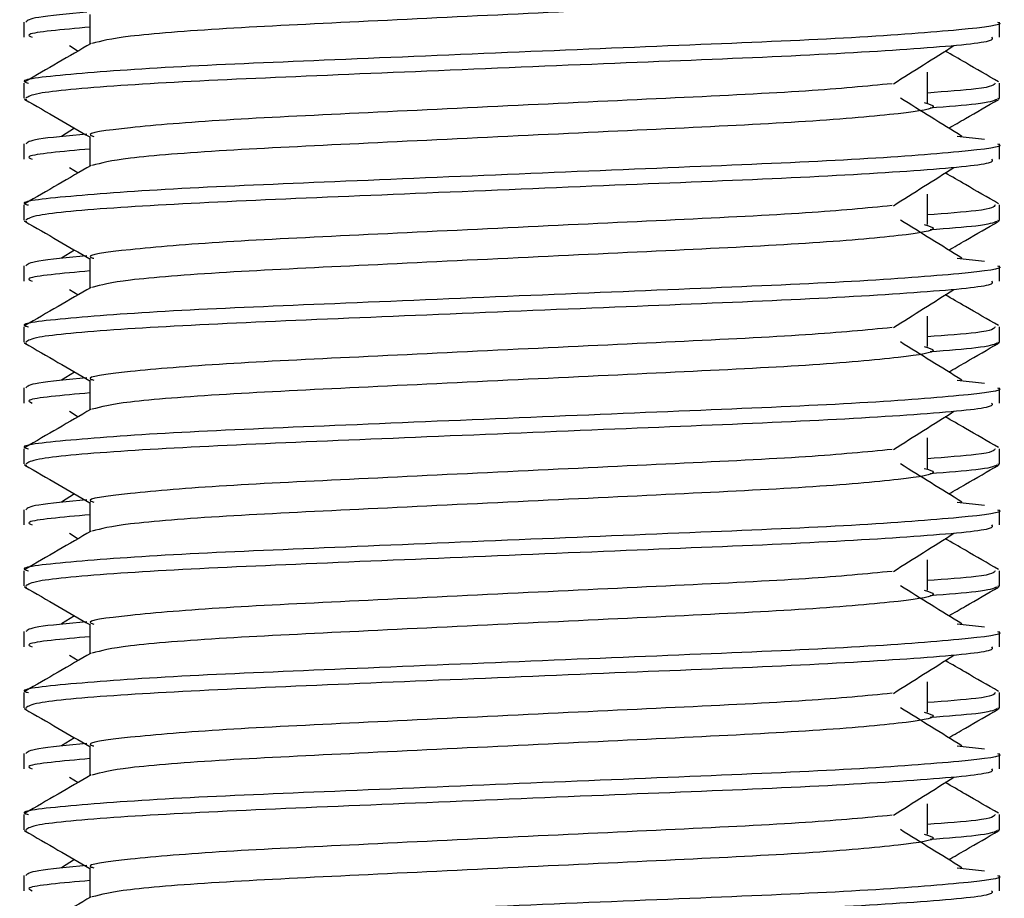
# Model space of a CAD drawing. Header units: millimetres. Extents: x 0 to 420, y 0 to 297.
# Tile 47 of 72: x 200.497 to 201.393, y 196.287 to 197.087. Entities that reach past the tile are written whole.
import ezdxf

# ---------------------------------------------------------------- set-up
doc = ezdxf.new("R2010")
doc.units = ezdxf.units.MM

msp = doc.modelspace()

# ---------------------------------------------------------------- linework, layer by layer
at = {"color": 7, "linetype": 'Continuous', "lineweight": 25}
for p, q in [((200.56095, 197.09216), (200.56095, 197.06505)), ((200.50086, 197.08527), (200.50086, 197.07139)), ((201.38895, 197.07139), (201.38895, 197.08527)), ((200.54238, 197.06381), (200.55024, 197.05885)), ((201.32324, 197.01183), (201.32324, 197.03958)), ((200.50086, 197.02972), (200.50086, 197.01589)), ((201.38895, 197.01589), (201.38895, 197.02972)), ((200.50113, 197.01529), (200.50337, 197.01479)), ((201.38701, 197.01589), (201.38868, 197.01529)), ((200.54706, 196.98861), (200.53507, 196.98118)), ((200.56095, 196.98115), (200.56095, 196.95404)), ((201.35026, 196.98121), (201.37529, 196.97851)), ((200.50086, 196.97426), (200.50086, 196.96038)), ((201.38895, 196.96038), (201.38895, 196.97426)), ((200.54238, 196.9528), (200.55024, 196.94784)), ((201.32324, 196.90082), (201.32324, 196.92857)), ((200.50086, 196.91871), (200.50086, 196.90488)), ((201.38895, 196.90488), (201.38895, 196.91871)), ((200.50113, 196.90428), (200.50337, 196.90378)), ((201.38701, 196.90488), (201.38868, 196.90428)), ((200.54706, 196.8776), (200.53507, 196.87017)), ((200.50086, 196.86325), (200.50086, 196.84937)), ((200.56095, 196.87014), (200.56095, 196.84303)), ((201.35026, 196.8702), (201.37529, 196.8675)), ((201.38895, 196.84937), (201.38895, 196.86325)), ((200.54238, 196.84179), (200.55024, 196.83683)), ((201.32324, 196.78981), (201.32324, 196.81756)), ((200.50086, 196.8077), (200.50086, 196.79386)), ((201.38895, 196.79386), (201.38895, 196.8077)), ((200.50113, 196.79327), (200.50337, 196.79277)), ((201.38701, 196.79386), (201.38868, 196.79327)), ((200.54706, 196.76659), (200.53507, 196.75916)), ((200.56095, 196.75913), (200.56095, 196.73201)), ((201.35026, 196.75919), (201.37529, 196.75649)), ((200.50086, 196.75224), (200.50086, 196.73836)), ((201.38895, 196.73836), (201.38895, 196.75224)), ((200.54238, 196.73078), (200.55024, 196.72582)), ((201.32324, 196.6788), (201.32324, 196.70655)), ((200.50086, 196.69669), (200.50086, 196.68285)), ((201.38895, 196.68285), (201.38895, 196.69669)), ((201.38701, 196.68285), (201.38868, 196.68226)), ((200.50113, 196.68226), (200.50337, 196.68176)), ((200.54706, 196.65558), (200.53507, 196.64815)), ((200.56095, 196.64812), (200.56095, 196.621)), ((201.35026, 196.64818), (201.37529, 196.64548)), ((200.50086, 196.64122), (200.50086, 196.62735)), ((201.38895, 196.62735), (201.38895, 196.64122)), ((200.54238, 196.61977), (200.55024, 196.61481)), ((201.32324, 196.56779), (201.32324, 196.59554)), ((200.50086, 196.58568), (200.50086, 196.57184)), ((201.38895, 196.57184), (201.38895, 196.58568)), ((200.50113, 196.57125), (200.50337, 196.57075)), ((201.38701, 196.57184), (201.38868, 196.57125)), ((200.54706, 196.54457), (200.53507, 196.53714)), ((200.50086, 196.53021), (200.50086, 196.51633)), ((200.56095, 196.53711), (200.56095, 196.50999)), ((201.35026, 196.53717), (201.37529, 196.53447)), ((201.38895, 196.51633), (201.38895, 196.53021)), ((200.54238, 196.50875), (200.55024, 196.5038)), ((201.32324, 196.45678), (201.32324, 196.48453)), ((200.50086, 196.47466), (200.50086, 196.46083)), ((201.38895, 196.46083), (201.38895, 196.47466)), ((200.50113, 196.46024), (200.50337, 196.45974)), ((201.38701, 196.46083), (201.38868, 196.46024)), ((200.54706, 196.43356), (200.53507, 196.42613)), ((200.56095, 196.4261), (200.56095, 196.39898)), ((201.35026, 196.42616), (201.37529, 196.42346)), ((200.50086, 196.4192), (200.50086, 196.40532)), ((201.38895, 196.40532), (201.38895, 196.4192)), ((200.54238, 196.39774), (200.55024, 196.39279)), ((201.32324, 196.34576), (201.32324, 196.37352)), ((200.50086, 196.36365), (200.50086, 196.34982)), ((201.38895, 196.34982), (201.38895, 196.36365)), ((200.50113, 196.34923), (200.50337, 196.34873)), ((201.38701, 196.34982), (201.38868, 196.34923)), ((200.54706, 196.32255), (200.53507, 196.31512)), ((200.56095, 196.31508), (200.56095, 196.28797)), ((201.35026, 196.31515), (201.37529, 196.31245)), ((200.50086, 196.30819), (200.50086, 196.29431)), ((201.38895, 196.29431), (201.38895, 196.30819))]:
    msp.add_line(p, q, dxfattribs=at)
for points, knots in [([(201.32021, 197.12289), (201.3243, 197.12172), (201.33586, 197.11839), (201.30387, 197.1129), (201.22053, 197.10557), (201.09599, 197.09944), (200.95048, 197.09257), (200.80384, 197.0854), (200.67838, 197.07939), (200.58778, 197.07228), (200.57114, 197.06784), (200.56301, 197.06567)], [0, 0, 0, 0, 0.063807, 0.180322, 0.300081, 0.415215, 0.533317, 0.652534, 0.767193, 0.886384, 1, 1, 1, 1]), ([(200.55825, 197.09424), (200.54099, 197.09264), (200.50702, 197.08949), (200.50416, 197.08666), (200.50276, 197.08527)], [0, 0, 0, 0, 0.507895, 1, 1, 1, 1]), ([(201.38705, 197.08527), (201.38765, 197.08507), (201.39486, 197.08273), (201.35809, 197.07821), (201.26416, 197.07088), (201.11954, 197.06475), (200.95126, 197.05787), (200.78225, 197.05071), (200.63488, 197.04469), (200.53749, 197.03753), (200.49395, 197.03253), (200.50365, 197.03005), (200.50494, 197.02972)], [0, 0, 0, 0, 0.011024, 0.131189, 0.254695, 0.373437, 0.495237, 0.618184, 0.736438, 0.859358, 0.981202, 1, 1, 1, 1]), ([(200.56095, 197.0806), (200.53575, 197.07834), (200.49977, 197.07511), (200.50632, 197.07225), (200.50829, 197.07139)], [0, 0, 0, 0, 0.700207, 1, 1, 1, 1]), ([(201.38152, 197.07139), (201.38241, 197.0702), (201.38489, 197.06688), (201.3185, 197.06072), (201.19808, 197.05382), (201.03887, 197.04771), (200.86737, 197.04038), (200.70613, 197.03389), (200.5802, 197.02744), (200.50997, 197.02089), (200.50483, 197.0173), (200.50279, 197.01589)], [0, 0, 0, 0, 0.068754, 0.191591, 0.313424, 0.432053, 0.555484, 0.675715, 0.795706, 0.919174, 1, 1, 1, 1]), ([(200.56208, 197.06571), (200.55205, 197.05989), (200.53197, 197.04827), (200.51189, 197.03665), (200.50185, 197.03084)], [0, 0, 0, 0, 0.499935, 1, 1, 1, 1]), ([(201.2923, 197.02904), (201.30148, 197.03484), (201.31983, 197.04643), (201.33823, 197.05801), (201.34743, 197.06381)], [0, 0, 0, 0, 0.49999, 1, 1, 1, 1]), ([(201.38796, 197.03084), (201.37791, 197.03665), (201.36178, 197.04599), (201.34565, 197.05533), (201.33956, 197.05885)], [0, 0, 0, 0, 0.622406, 1, 1, 1, 1]), ([(201.29118, 197.02909), (201.26769, 197.02681), (201.22004, 197.02221), (201.09539, 197.01617), (200.95054, 197.00931), (200.80422, 197.00214), (200.67684, 196.99612), (200.59261, 196.98896), (200.55496, 196.98396), (200.56338, 196.98147), (200.56452, 196.98113)], [0, 0, 0, 0, 0.134031, 0.271937, 0.413399, 0.556196, 0.693534, 0.836299, 0.977812, 1, 1, 1, 1]), ([(201.38486, 197.02972), (201.38402, 197.02799), (201.38264, 197.02514), (201.34008, 197.02191), (201.32324, 197.02063)], [0, 0, 0, 0, 0.604248, 1, 1, 1, 1]), ([(200.50175, 197.01483), (200.5118, 197.00902), (200.53153, 196.9976), (200.55126, 196.98618), (200.56095, 196.98058)], [0, 0, 0, 0, 0.508867, 1, 1, 1, 1]), ([(201.35473, 196.98118), (201.34537, 196.98698), (201.32666, 196.99857), (201.308, 197.01016), (201.29866, 197.01595)], [0, 0, 0, 0, 0.500011, 1, 1, 1, 1]), ([(201.38644, 197.01479), (201.38331, 197.0134), (201.37775, 197.01094), (201.34157, 197.00818), (201.32579, 197.00697)], [0, 0, 0, 0, 0.563599, 1, 1, 1, 1]), ([(201.34274, 196.98861), (201.3478, 196.99154), (201.36291, 197.00028), (201.37801, 197.00902), (201.38805, 197.01483)], [0, 0, 0, 0, 0.335187, 1, 1, 1, 1]), ([(201.32021, 197.01188), (201.3243, 197.01071), (201.33586, 197.00738), (201.30387, 197.00189), (201.22053, 196.99456), (201.09599, 196.98843), (200.95048, 196.98156), (200.80384, 196.97438), (200.67838, 196.96838), (200.58778, 196.96127), (200.57114, 196.95683), (200.56301, 196.95466)], [0, 0, 0, 0, 0.063807, 0.180322, 0.300081, 0.415215, 0.533317, 0.652534, 0.767193, 0.886384, 1, 1, 1, 1]), ([(200.55825, 196.98323), (200.54099, 196.98163), (200.50702, 196.97848), (200.50416, 196.97565), (200.50276, 196.97426)], [0, 0, 0, 0, 0.507895, 1, 1, 1, 1]), ([(201.38705, 196.97426), (201.38765, 196.97406), (201.39486, 196.97171), (201.35809, 196.9672), (201.26416, 196.95987), (201.11954, 196.95374), (200.95126, 196.94686), (200.78225, 196.9397), (200.63488, 196.93368), (200.53749, 196.92652), (200.49395, 196.92152), (200.50365, 196.91904), (200.50494, 196.91871)], [0, 0, 0, 0, 0.011024, 0.131189, 0.254695, 0.373437, 0.495237, 0.618184, 0.736438, 0.859358, 0.981202, 1, 1, 1, 1]), ([(200.56095, 196.96959), (200.53575, 196.96733), (200.49977, 196.9641), (200.50632, 196.96124), (200.50829, 196.96038)], [0, 0, 0, 0, 0.700207, 1, 1, 1, 1]), ([(201.38152, 196.96038), (201.38241, 196.95919), (201.38489, 196.95587), (201.3185, 196.94971), (201.19808, 196.94281), (201.03887, 196.93669), (200.86737, 196.92937), (200.70613, 196.92287), (200.5802, 196.91643), (200.50997, 196.90988), (200.50483, 196.90629), (200.50279, 196.90488)], [0, 0, 0, 0, 0.068754, 0.191591, 0.313424, 0.432053, 0.555484, 0.675715, 0.795706, 0.919174, 1, 1, 1, 1]), ([(200.56208, 196.95469), (200.55205, 196.94888), (200.53197, 196.93726), (200.51189, 196.92564), (200.50185, 196.91983)], [0, 0, 0, 0, 0.499935, 1, 1, 1, 1]), ([(201.2923, 196.91803), (201.30148, 196.92383), (201.31983, 196.93542), (201.33823, 196.947), (201.34743, 196.9528)], [0, 0, 0, 0, 0.49999, 1, 1, 1, 1]), ([(201.38796, 196.91983), (201.37791, 196.92564), (201.36178, 196.93498), (201.34565, 196.94431), (201.33956, 196.94784)], [0, 0, 0, 0, 0.622406, 1, 1, 1, 1]), ([(201.29118, 196.91807), (201.26769, 196.9158), (201.22004, 196.9112), (201.09539, 196.90516), (200.95054, 196.8983), (200.80422, 196.89113), (200.67684, 196.88511), (200.59261, 196.87795), (200.55496, 196.87295), (200.56338, 196.87046), (200.56452, 196.87012)], [0, 0, 0, 0, 0.1340309, 0.2719374, 0.4133992, 0.5561955, 0.6935339, 0.8362986, 0.9778119, 1, 1, 1, 1]), ([(201.38486, 196.91871), (201.38402, 196.91698), (201.38264, 196.91413), (201.34008, 196.9109), (201.32324, 196.90962)], [0, 0, 0, 0, 0.604248, 1, 1, 1, 1]), ([(200.50175, 196.90382), (200.5118, 196.89801), (200.53153, 196.88659), (200.55126, 196.87517), (200.56095, 196.86956)], [0, 0, 0, 0, 0.508867, 1, 1, 1, 1]), ([(201.32021, 196.90087), (201.3243, 196.8997), (201.33586, 196.89637), (201.30387, 196.89088), (201.22053, 196.88355), (201.09599, 196.87742), (200.95048, 196.87054), (200.80384, 196.86337), (200.67838, 196.85737), (200.58778, 196.85026), (200.57114, 196.84582), (200.56301, 196.84365)], [0, 0, 0, 0, 0.063807, 0.180322, 0.300081, 0.415215, 0.533317, 0.652534, 0.767193, 0.886384, 1, 1, 1, 1]), ([(201.35473, 196.87017), (201.34537, 196.87597), (201.32666, 196.88756), (201.308, 196.89915), (201.29866, 196.90494)], [0, 0, 0, 0, 0.500011, 1, 1, 1, 1]), ([(201.38644, 196.90378), (201.38331, 196.90239), (201.37775, 196.89993), (201.34157, 196.89717), (201.32579, 196.89596)], [0, 0, 0, 0, 0.563599, 1, 1, 1, 1]), ([(201.34274, 196.8776), (201.3478, 196.88053), (201.36291, 196.88927), (201.37801, 196.89801), (201.38805, 196.90382)], [0, 0, 0, 0, 0.3351873, 1, 1, 1, 1]), ([(200.55825, 196.87222), (200.54099, 196.87062), (200.50702, 196.86747), (200.50416, 196.86464), (200.50276, 196.86325)], [0, 0, 0, 0, 0.507895, 1, 1, 1, 1]), ([(201.38705, 196.86325), (201.38765, 196.86305), (201.39486, 196.8607), (201.35809, 196.85619), (201.26416, 196.84886), (201.11954, 196.84273), (200.95126, 196.83585), (200.78225, 196.82869), (200.63488, 196.82267), (200.53749, 196.81551), (200.49395, 196.81051), (200.50365, 196.80803), (200.50494, 196.8077)], [0, 0, 0, 0, 0.011024, 0.131189, 0.254695, 0.373437, 0.495237, 0.618184, 0.736438, 0.859358, 0.981202, 1, 1, 1, 1]), ([(200.56095, 196.85858), (200.53575, 196.85632), (200.49977, 196.85309), (200.50632, 196.85023), (200.50829, 196.84937)], [0, 0, 0, 0, 0.700207, 1, 1, 1, 1]), ([(201.38152, 196.84937), (201.38241, 196.84818), (201.38489, 196.84486), (201.3185, 196.8387), (201.19808, 196.8318), (201.03887, 196.82568), (200.86737, 196.81836), (200.70613, 196.81186), (200.5802, 196.80542), (200.50997, 196.79887), (200.50483, 196.79528), (200.50279, 196.79386)], [0, 0, 0, 0, 0.068754, 0.191591, 0.313424, 0.432053, 0.555484, 0.675715, 0.795706, 0.919174, 1, 1, 1, 1]), ([(200.56208, 196.84368), (200.55205, 196.83787), (200.53197, 196.82625), (200.51189, 196.81463), (200.50185, 196.80882)], [0, 0, 0, 0, 0.499935, 1, 1, 1, 1]), ([(201.2923, 196.80702), (201.30148, 196.81282), (201.31983, 196.8244), (201.33823, 196.83599), (201.34743, 196.84179)], [0, 0, 0, 0, 0.49999, 1, 1, 1, 1]), ([(201.38796, 196.80882), (201.37791, 196.81463), (201.36178, 196.82397), (201.34565, 196.8333), (201.33956, 196.83683)], [0, 0, 0, 0, 0.622406, 1, 1, 1, 1]), ([(201.29118, 196.80706), (201.26769, 196.80479), (201.22004, 196.80019), (201.09539, 196.79415), (200.95054, 196.78729), (200.80422, 196.78012), (200.67684, 196.7741), (200.59261, 196.76694), (200.55496, 196.76194), (200.56338, 196.75945), (200.56452, 196.75911)], [0, 0, 0, 0, 0.1340309, 0.2719374, 0.4133992, 0.5561955, 0.6935339, 0.8362986, 0.9778119, 1, 1, 1, 1]), ([(201.38486, 196.8077), (201.38402, 196.80597), (201.38264, 196.80312), (201.34008, 196.79989), (201.32324, 196.79861)], [0, 0, 0, 0, 0.604248, 1, 1, 1, 1]), ([(200.50175, 196.79281), (200.5118, 196.787), (200.53153, 196.77558), (200.55126, 196.76416), (200.56095, 196.75855)], [0, 0, 0, 0, 0.508867, 1, 1, 1, 1]), ([(201.35473, 196.75916), (201.34537, 196.76496), (201.32666, 196.77655), (201.308, 196.78813), (201.29866, 196.79393)], [0, 0, 0, 0, 0.5000108, 1, 1, 1, 1]), ([(201.38644, 196.79277), (201.38331, 196.79138), (201.37775, 196.78891), (201.34157, 196.78616), (201.32579, 196.78495)], [0, 0, 0, 0, 0.563599, 1, 1, 1, 1]), ([(201.34274, 196.76659), (201.3478, 196.76952), (201.36291, 196.77826), (201.37801, 196.787), (201.38805, 196.79281)], [0, 0, 0, 0, 0.335187, 1, 1, 1, 1]), ([(201.32021, 196.78986), (201.3243, 196.78869), (201.33586, 196.78536), (201.30387, 196.77987), (201.22053, 196.77254), (201.09599, 196.76641), (200.95048, 196.75953), (200.80384, 196.75236), (200.67838, 196.74636), (200.58778, 196.73924), (200.57114, 196.73481), (200.56301, 196.73264)], [0, 0, 0, 0, 0.063807, 0.180322, 0.300081, 0.415215, 0.533317, 0.652534, 0.767193, 0.886384, 1, 1, 1, 1]), ([(200.55825, 196.7612), (200.54099, 196.75961), (200.50702, 196.75646), (200.50416, 196.75363), (200.50276, 196.75224)], [0, 0, 0, 0, 0.507895, 1, 1, 1, 1]), ([(201.38705, 196.75224), (201.38765, 196.75204), (201.39486, 196.74969), (201.35809, 196.74518), (201.26416, 196.73784), (201.11954, 196.73172), (200.95126, 196.72484), (200.78225, 196.71768), (200.63488, 196.71166), (200.53749, 196.7045), (200.49395, 196.6995), (200.50365, 196.69702), (200.50494, 196.69669)], [0, 0, 0, 0, 0.011024, 0.131189, 0.254695, 0.373437, 0.495237, 0.618184, 0.736438, 0.859358, 0.981202, 1, 1, 1, 1]), ([(200.56095, 196.74757), (200.53575, 196.74531), (200.49977, 196.74208), (200.50632, 196.73921), (200.50829, 196.73836)], [0, 0, 0, 0, 0.700207, 1, 1, 1, 1]), ([(201.38152, 196.73836), (201.38241, 196.73717), (201.38489, 196.73385), (201.3185, 196.72769), (201.19808, 196.72079), (201.03887, 196.71467), (200.86737, 196.70735), (200.70613, 196.70085), (200.5802, 196.69441), (200.50997, 196.68786), (200.50483, 196.68427), (200.50279, 196.68285)], [0, 0, 0, 0, 0.068754, 0.191591, 0.313424, 0.432053, 0.555484, 0.675715, 0.795706, 0.919174, 1, 1, 1, 1]), ([(200.56208, 196.73267), (200.55205, 196.72686), (200.53197, 196.71524), (200.51189, 196.70362), (200.50185, 196.69781)], [0, 0, 0, 0, 0.499935, 1, 1, 1, 1]), ([(201.2923, 196.69601), (201.30148, 196.70181), (201.31983, 196.71339), (201.33823, 196.72498), (201.34743, 196.73078)], [0, 0, 0, 0, 0.49999, 1, 1, 1, 1]), ([(201.38796, 196.69781), (201.37791, 196.70362), (201.36178, 196.71295), (201.34565, 196.72229), (201.33956, 196.72582)], [0, 0, 0, 0, 0.622406, 1, 1, 1, 1]), ([(201.29118, 196.69605), (201.26769, 196.69378), (201.22004, 196.68917), (201.09539, 196.68314), (200.95054, 196.67628), (200.80422, 196.66911), (200.67684, 196.66309), (200.59261, 196.65593), (200.55496, 196.65093), (200.56338, 196.64844), (200.56452, 196.6481)], [0, 0, 0, 0, 0.1340309, 0.2719374, 0.4133992, 0.5561955, 0.6935339, 0.8362986, 0.9778119, 1, 1, 1, 1]), ([(201.38486, 196.69669), (201.38402, 196.69496), (201.38264, 196.69211), (201.34008, 196.68888), (201.32324, 196.6876)], [0, 0, 0, 0, 0.604248, 1, 1, 1, 1]), ([(201.35473, 196.64815), (201.34537, 196.65395), (201.32666, 196.66553), (201.308, 196.67712), (201.29866, 196.68292)], [0, 0, 0, 0, 0.500011, 1, 1, 1, 1]), ([(200.50175, 196.6818), (200.5118, 196.67599), (200.53153, 196.66457), (200.55126, 196.65315), (200.56095, 196.64754)], [0, 0, 0, 0, 0.5088672, 1, 1, 1, 1]), ([(201.32021, 196.67885), (201.3243, 196.67767), (201.33586, 196.67435), (201.30387, 196.66886), (201.22053, 196.66153), (201.09599, 196.65539), (200.95048, 196.64852), (200.80384, 196.64135), (200.67838, 196.63535), (200.58778, 196.62823), (200.57114, 196.62379), (200.56301, 196.62163)], [0, 0, 0, 0, 0.063807, 0.180322, 0.300081, 0.415215, 0.533317, 0.652534, 0.767193, 0.886384, 1, 1, 1, 1]), ([(201.38644, 196.68176), (201.38331, 196.68037), (201.37775, 196.6779), (201.34157, 196.67514), (201.32579, 196.67394)], [0, 0, 0, 0, 0.563599, 1, 1, 1, 1]), ([(201.34274, 196.65558), (201.3478, 196.65851), (201.36291, 196.66725), (201.37801, 196.67599), (201.38805, 196.6818)], [0, 0, 0, 0, 0.335187, 1, 1, 1, 1]), ([(200.55825, 196.65019), (200.54099, 196.6486), (200.50702, 196.64545), (200.50416, 196.64262), (200.50276, 196.64122)], [0, 0, 0, 0, 0.507895, 1, 1, 1, 1]), ([(201.38705, 196.64122), (201.38765, 196.64103), (201.39486, 196.63868), (201.35809, 196.63417), (201.26416, 196.62683), (201.11954, 196.6207), (200.95126, 196.61383), (200.78225, 196.60666), (200.63488, 196.60065), (200.53749, 196.59349), (200.49395, 196.58849), (200.50365, 196.58601), (200.50494, 196.58568)], [0, 0, 0, 0, 0.011024, 0.131189, 0.254695, 0.373437, 0.495237, 0.618184, 0.736438, 0.859358, 0.981202, 1, 1, 1, 1]), ([(200.56095, 196.63656), (200.53575, 196.6343), (200.49977, 196.63107), (200.50632, 196.6282), (200.50829, 196.62735)], [0, 0, 0, 0, 0.700207, 1, 1, 1, 1]), ([(200.56208, 196.62166), (200.55205, 196.61585), (200.53197, 196.60423), (200.51189, 196.59261), (200.50185, 196.5868)], [0, 0, 0, 0, 0.499935, 1, 1, 1, 1]), ([(201.38152, 196.62735), (201.38241, 196.62616), (201.38489, 196.62284), (201.3185, 196.61668), (201.19808, 196.60978), (201.03887, 196.60366), (200.86737, 196.59634), (200.70613, 196.58984), (200.5802, 196.5834), (200.50997, 196.57684), (200.50483, 196.57326), (200.50279, 196.57184)], [0, 0, 0, 0, 0.068754, 0.191591, 0.313424, 0.432053, 0.555484, 0.675715, 0.795706, 0.919174, 1, 1, 1, 1]), ([(201.2923, 196.585), (201.30148, 196.59079), (201.31983, 196.60238), (201.33823, 196.61397), (201.34743, 196.61977)], [0, 0, 0, 0, 0.4999896, 1, 1, 1, 1]), ([(201.38796, 196.5868), (201.37791, 196.59261), (201.36178, 196.60194), (201.34565, 196.61128), (201.33956, 196.61481)], [0, 0, 0, 0, 0.622406, 1, 1, 1, 1]), ([(201.29118, 196.58504), (201.26769, 196.58277), (201.22004, 196.57816), (201.09539, 196.57213), (200.95054, 196.56527), (200.80422, 196.5581), (200.67684, 196.55208), (200.59261, 196.54492), (200.55496, 196.53992), (200.56338, 196.53743), (200.56452, 196.53709)], [0, 0, 0, 0, 0.134031, 0.271937, 0.413399, 0.556196, 0.693534, 0.836299, 0.977812, 1, 1, 1, 1]), ([(201.38486, 196.58568), (201.38402, 196.58395), (201.38264, 196.58109), (201.34008, 196.57787), (201.32324, 196.57659)], [0, 0, 0, 0, 0.604248, 1, 1, 1, 1]), ([(200.50175, 196.57079), (200.5118, 196.56498), (200.53153, 196.55356), (200.55126, 196.54214), (200.56095, 196.53653)], [0, 0, 0, 0, 0.508867, 1, 1, 1, 1]), ([(201.32021, 196.56784), (201.3243, 196.56666), (201.33586, 196.56334), (201.30387, 196.55784), (201.22053, 196.55051), (201.09599, 196.54438), (200.95048, 196.53751), (200.80384, 196.53034), (200.67838, 196.52434), (200.58778, 196.51722), (200.57114, 196.51278), (200.56301, 196.51062)], [0, 0, 0, 0, 0.063807, 0.180322, 0.300081, 0.415215, 0.533317, 0.652534, 0.767193, 0.886384, 1, 1, 1, 1]), ([(201.35473, 196.53714), (201.34537, 196.54294), (201.32666, 196.55452), (201.308, 196.56611), (201.29866, 196.57191)], [0, 0, 0, 0, 0.500011, 1, 1, 1, 1]), ([(201.38644, 196.57075), (201.38331, 196.56936), (201.37775, 196.56689), (201.34157, 196.56413), (201.32579, 196.56293)], [0, 0, 0, 0, 0.563599, 1, 1, 1, 1]), ([(201.34274, 196.54457), (201.3478, 196.5475), (201.36291, 196.55624), (201.37801, 196.56498), (201.38805, 196.57079)], [0, 0, 0, 0, 0.335187, 1, 1, 1, 1]), ([(200.55825, 196.53918), (200.54099, 196.53758), (200.50702, 196.53444), (200.50416, 196.53161), (200.50276, 196.53021)], [0, 0, 0, 0, 0.507895, 1, 1, 1, 1]), ([(201.38705, 196.53021), (201.38765, 196.53002), (201.39486, 196.52767), (201.35809, 196.52316), (201.26416, 196.51582), (201.11954, 196.50969), (200.95126, 196.50282), (200.78225, 196.49565), (200.63488, 196.48964), (200.53749, 196.48248), (200.49395, 196.47748), (200.50365, 196.475), (200.50494, 196.47466)], [0, 0, 0, 0, 0.011024, 0.131189, 0.254695, 0.373437, 0.495237, 0.618184, 0.736438, 0.859358, 0.981202, 1, 1, 1, 1]), ([(200.56095, 196.52555), (200.53575, 196.52329), (200.49977, 196.52006), (200.50632, 196.51719), (200.50829, 196.51633)], [0, 0, 0, 0, 0.700207, 1, 1, 1, 1]), ([(201.38152, 196.51633), (201.38241, 196.51515), (201.38489, 196.51183), (201.3185, 196.50567), (201.19808, 196.49877), (201.03887, 196.49265), (200.86737, 196.48533), (200.70613, 196.47883), (200.5802, 196.47238), (200.50997, 196.46583), (200.50483, 196.46225), (200.50279, 196.46083)], [0, 0, 0, 0, 0.068754, 0.191591, 0.313424, 0.432053, 0.555484, 0.675715, 0.795706, 0.919174, 1, 1, 1, 1]), ([(200.56208, 196.51065), (200.55205, 196.50484), (200.53197, 196.49322), (200.51189, 196.4816), (200.50185, 196.47579)], [0, 0, 0, 0, 0.499935, 1, 1, 1, 1]), ([(201.2923, 196.47399), (201.30148, 196.47978), (201.31983, 196.49137), (201.33823, 196.50296), (201.34743, 196.50875)], [0, 0, 0, 0, 0.49999, 1, 1, 1, 1]), ([(201.38796, 196.47579), (201.37791, 196.4816), (201.36178, 196.49093), (201.34565, 196.50027), (201.33956, 196.5038)], [0, 0, 0, 0, 0.622406, 1, 1, 1, 1]), ([(201.29118, 196.47403), (201.26769, 196.47176), (201.22004, 196.46715), (201.09539, 196.46112), (200.95054, 196.45426), (200.80422, 196.44709), (200.67684, 196.44107), (200.59261, 196.43391), (200.55496, 196.42891), (200.56338, 196.42642), (200.56452, 196.42608)], [0, 0, 0, 0, 0.134031, 0.271937, 0.413399, 0.556196, 0.693534, 0.836299, 0.977812, 1, 1, 1, 1]), ([(201.38486, 196.47466), (201.38402, 196.47294), (201.38264, 196.47008), (201.34008, 196.46686), (201.32324, 196.46558)], [0, 0, 0, 0, 0.604248, 1, 1, 1, 1]), ([(200.50175, 196.45978), (200.5118, 196.45397), (200.53153, 196.44255), (200.55126, 196.43113), (200.56095, 196.42552)], [0, 0, 0, 0, 0.508867, 1, 1, 1, 1]), ([(201.35473, 196.42613), (201.34537, 196.43192), (201.32666, 196.44351), (201.308, 196.4551), (201.29866, 196.4609)], [0, 0, 0, 0, 0.500011, 1, 1, 1, 1]), ([(201.38644, 196.45974), (201.38331, 196.45835), (201.37775, 196.45588), (201.34157, 196.45312), (201.32579, 196.45192)], [0, 0, 0, 0, 0.563599, 1, 1, 1, 1]), ([(201.34274, 196.43356), (201.3478, 196.43649), (201.36291, 196.44523), (201.37801, 196.45397), (201.38805, 196.45978)], [0, 0, 0, 0, 0.3351873, 1, 1, 1, 1]), ([(201.32021, 196.45683), (201.3243, 196.45565), (201.33586, 196.45233), (201.30387, 196.44683), (201.22053, 196.4395), (201.09599, 196.43337), (200.95048, 196.4265), (200.80384, 196.41933), (200.67838, 196.41333), (200.58778, 196.40621), (200.57114, 196.40177), (200.56301, 196.39961)], [0, 0, 0, 0, 0.063807, 0.180322, 0.300081, 0.415215, 0.533317, 0.652534, 0.767193, 0.886384, 1, 1, 1, 1]), ([(200.55825, 196.42817), (200.54099, 196.42657), (200.50702, 196.42343), (200.50416, 196.4206), (200.50276, 196.4192)], [0, 0, 0, 0, 0.507895, 1, 1, 1, 1]), ([(201.38705, 196.4192), (201.38765, 196.41901), (201.39486, 196.41666), (201.35809, 196.41214), (201.26416, 196.40481), (201.11954, 196.39868), (200.95126, 196.39181), (200.78225, 196.38464), (200.63488, 196.37863), (200.53749, 196.37147), (200.49395, 196.36647), (200.50365, 196.36399), (200.50494, 196.36365)], [0, 0, 0, 0, 0.011024, 0.131189, 0.254695, 0.373437, 0.495237, 0.618184, 0.736438, 0.859358, 0.981202, 1, 1, 1, 1]), ([(200.56095, 196.41454), (200.53575, 196.41228), (200.49977, 196.40905), (200.50632, 196.40618), (200.50829, 196.40532)], [0, 0, 0, 0, 0.700207, 1, 1, 1, 1]), ([(201.38152, 196.40532), (201.38241, 196.40413), (201.38489, 196.40082), (201.3185, 196.39466), (201.19808, 196.38776), (201.03887, 196.38164), (200.86737, 196.37432), (200.70613, 196.36782), (200.5802, 196.36137), (200.50997, 196.35482), (200.50483, 196.35124), (200.50279, 196.34982)], [0, 0, 0, 0, 0.068754, 0.191591, 0.313424, 0.432053, 0.555484, 0.675715, 0.795706, 0.919174, 1, 1, 1, 1]), ([(200.56208, 196.39964), (200.55205, 196.39383), (200.53197, 196.38221), (200.51189, 196.37059), (200.50185, 196.36478)], [0, 0, 0, 0, 0.499935, 1, 1, 1, 1]), ([(201.2923, 196.36298), (201.30148, 196.36877), (201.31983, 196.38036), (201.33823, 196.39195), (201.34743, 196.39774)], [0, 0, 0, 0, 0.49999, 1, 1, 1, 1]), ([(201.38796, 196.36478), (201.37791, 196.37059), (201.36178, 196.37992), (201.34565, 196.38926), (201.33956, 196.39279)], [0, 0, 0, 0, 0.622406, 1, 1, 1, 1]), ([(201.29118, 196.36302), (201.26769, 196.36075), (201.22004, 196.35614), (201.09539, 196.35011), (200.95054, 196.34325), (200.80422, 196.33608), (200.67684, 196.33006), (200.59261, 196.3229), (200.55496, 196.3179), (200.56338, 196.31541), (200.56452, 196.31507)], [0, 0, 0, 0, 0.134031, 0.271937, 0.413399, 0.556196, 0.693534, 0.836299, 0.977812, 1, 1, 1, 1]), ([(201.38486, 196.36365), (201.38402, 196.36193), (201.38264, 196.35907), (201.34008, 196.35584), (201.32324, 196.35457)], [0, 0, 0, 0, 0.604248, 1, 1, 1, 1]), ([(200.50175, 196.34876), (200.5118, 196.34296), (200.53153, 196.33154), (200.55126, 196.32012), (200.56095, 196.31451)], [0, 0, 0, 0, 0.508867, 1, 1, 1, 1]), ([(201.32021, 196.34582), (201.3243, 196.34464), (201.33586, 196.34132), (201.30387, 196.33582), (201.22053, 196.32849), (201.09599, 196.32236), (200.95048, 196.31549), (200.80384, 196.30832), (200.67838, 196.30232), (200.58778, 196.2952), (200.57114, 196.29076), (200.56301, 196.2886)], [0, 0, 0, 0, 0.063807, 0.180322, 0.300081, 0.415215, 0.533317, 0.652534, 0.767193, 0.886384, 1, 1, 1, 1]), ([(201.35473, 196.31512), (201.34537, 196.32091), (201.32666, 196.3325), (201.308, 196.34409), (201.29866, 196.34989)], [0, 0, 0, 0, 0.500011, 1, 1, 1, 1]), ([(201.38644, 196.34873), (201.38331, 196.34734), (201.37775, 196.34487), (201.34157, 196.34211), (201.32579, 196.34091)], [0, 0, 0, 0, 0.563599, 1, 1, 1, 1]), ([(201.34274, 196.32255), (201.3478, 196.32548), (201.36291, 196.33422), (201.37801, 196.34296), (201.38805, 196.34876)], [0, 0, 0, 0, 0.335187, 1, 1, 1, 1]), ([(200.55825, 196.31716), (200.54099, 196.31556), (200.50702, 196.31242), (200.50416, 196.30959), (200.50276, 196.30819)], [0, 0, 0, 0, 0.507895, 1, 1, 1, 1]), ([(201.38705, 196.30819), (201.38765, 196.308), (201.39486, 196.30565), (201.35809, 196.30113), (201.26416, 196.2938), (201.11954, 196.28767), (200.95126, 196.2808), (200.78225, 196.27363), (200.63488, 196.26761), (200.53749, 196.26046), (200.49395, 196.25546), (200.50365, 196.25298), (200.50494, 196.25264)], [0, 0, 0, 0, 0.011024, 0.131189, 0.254695, 0.373437, 0.495237, 0.618184, 0.736438, 0.859358, 0.981202, 1, 1, 1, 1]), ([(200.56095, 196.30353), (200.53575, 196.30127), (200.49977, 196.29803), (200.50632, 196.29517), (200.50829, 196.29431)], [0, 0, 0, 0, 0.700207, 1, 1, 1, 1]), ([(200.56208, 196.28863), (200.55205, 196.28282), (200.53197, 196.2712), (200.51189, 196.25958), (200.50185, 196.25377)], [0, 0, 0, 0, 0.499935, 1, 1, 1, 1]), ([(201.38152, 196.29431), (201.38241, 196.29312), (201.38489, 196.28981), (201.3185, 196.28364), (201.19808, 196.27675), (201.03887, 196.27063), (200.86737, 196.26331), (200.70613, 196.25681), (200.5802, 196.25036), (200.50997, 196.24381), (200.50483, 196.24023), (200.50279, 196.23881)], [0, 0, 0, 0, 0.068754, 0.191591, 0.313424, 0.432053, 0.555484, 0.675715, 0.795706, 0.919174, 1, 1, 1, 1])]:
    msp.add_open_spline(points, degree=3, knots=knots, dxfattribs=at)

doc.saveas('drawing.dxf')
